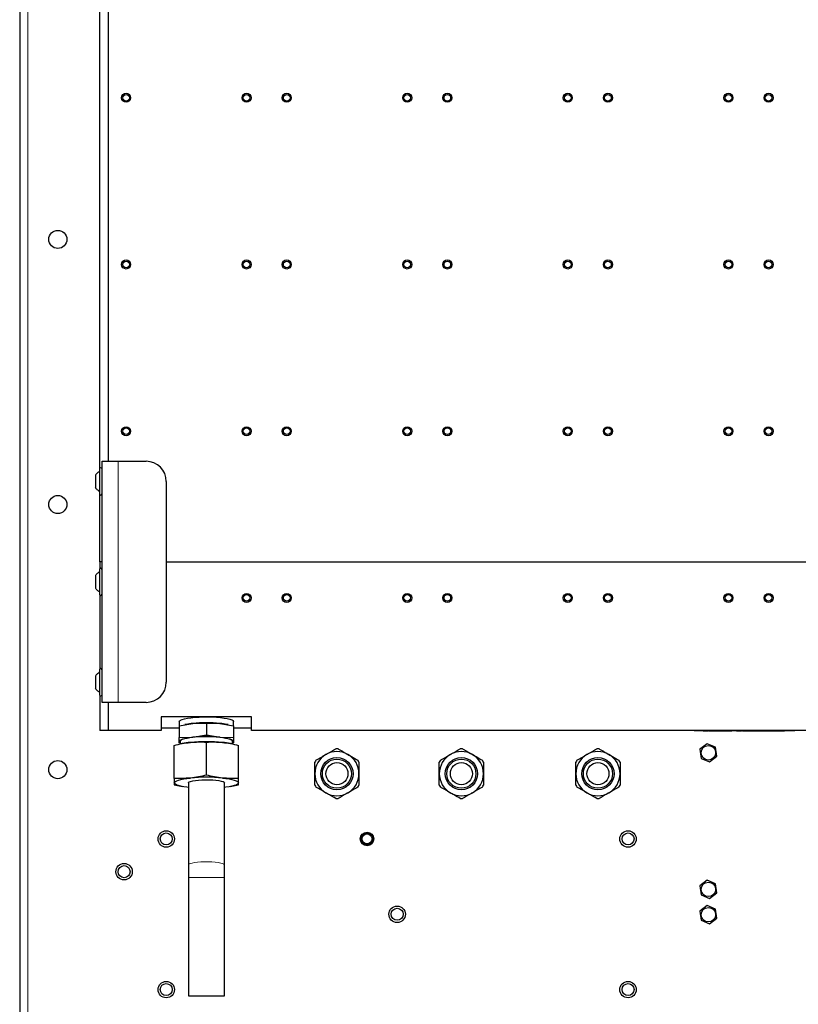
# Model space of a CAD drawing. Header units: millimetres. Extents: x 5 to 418, y 2 to 292.
# Tile 85 of 87: x 295 to 359, y 120 to 201. Entities that reach past the tile are written whole.
import ezdxf

# ---------------------------------------------------------------- set-up
doc = ezdxf.new("R2010")
doc.units = ezdxf.units.MM

msp = doc.modelspace()

# ---------------------------------------------------------------- linework, layer by layer
at = {"color": 7, "linetype": 'Continuous', "lineweight": 25}
for p, q in [((294.6241, 252.0387), (294.6241, 92.8721)), ((301.2908, 164.1466), (301.2908, 203.5975)), ((301.9574, 203.0387), (301.9574, 164.7054)), ((301.4574, 164.7054), (302.7908, 164.7054)), ((301.4574, 144.7054), (301.4574, 164.7054)), ((302.7908, 164.7054), (305.1241, 164.7054)), ((300.9074, 163.5521), (300.9074, 162.5254)), ((301.2574, 164.0721), (301.2574, 162.0054)), ((306.7908, 163.0387), (306.7908, 146.3721)), ((301.2908, 156.3721), (301.2908, 161.9309)), ((301.4574, 156.3721), (301.2908, 156.3721)), ((301.2908, 156.3721), (301.2908, 155.8133)), ((306.7908, 156.3721), (376.7908, 156.3721)), ((301.2574, 155.7387), (301.2574, 153.6721)), ((300.9074, 155.2187), (300.9074, 154.1921)), ((301.2908, 153.5975), (301.2908, 147.4799)), ((301.2574, 147.4054), (301.2574, 145.3387)), ((300.9074, 146.8854), (300.9074, 145.8587)), ((301.2908, 145.2642), (301.2908, 142.3721)), ((302.7908, 144.7054), (301.4574, 144.7054)), ((301.9574, 144.7054), (301.9574, 142.3721)), ((305.1241, 144.7054), (302.7908, 144.7054)), ((313.8741, 143.5166), (306.3741, 143.5166)), ((306.3741, 143.5166), (306.3741, 142.3721)), ((307.8741, 143.1128), (307.8741, 142.7542)), ((310.1241, 142.9797), (310.1241, 142.0145)), ((312.3741, 142.769), (312.3741, 143.1128)), ((313.8741, 142.3721), (313.8741, 143.5166)), ((301.9574, 142.3721), (301.2908, 142.3721)), ((306.3741, 142.3721), (301.9574, 142.3721)), ((306.3741, 142.6056), (307.8741, 142.6056)), ((307.8741, 142.7542), (308.9991, 142.9588)), ((307.8741, 142.7542), (307.8741, 141.7889)), ((308.4299, 142.8775), (308.3339, 142.8585)), ((311.2491, 142.9588), (312.3741, 142.7542)), ((311.9183, 142.8577), (311.8183, 142.8775)), ((312.3741, 142.7542), (312.3741, 141.7889)), ((312.3741, 142.6056), (313.8741, 142.6056)), ((370.0408, 142.3721), (313.8741, 142.3721)), ((350.6241, 142.3387), (350.6241, 142.3721)), ((350.9574, 142.3387), (350.6241, 142.3387)), ((358.6241, 142.3387), (350.9574, 142.3387)), ((351.3591, 142.3371), (351.3591, 142.3387)), ((351.3591, 142.3371), (351.3725, 142.3371)), ((351.3725, 142.3371), (351.3725, 142.3387)), ((351.4008, 142.3371), (351.4008, 142.3387)), ((351.438, 142.3371), (351.438, 142.3387)), ((351.4446, 142.3371), (351.4446, 142.3387)), ((351.4446, 142.3371), (351.4873, 142.3371)), ((351.4873, 142.3371), (351.4873, 142.3387)), ((351.5344, 142.3371), (351.5344, 142.3387)), ((351.5344, 142.3371), (351.5771, 142.3371)), ((351.5771, 142.3371), (351.5771, 142.3387)), ((351.5899, 142.3371), (351.5899, 142.3387)), ((351.6769, 142.3371), (351.6769, 142.3387)), ((351.7566, 142.3371), (351.7566, 142.3387)), ((351.7908, 142.3371), (351.7908, 142.3387)), ((351.791, 142.3371), (351.791, 142.3387)), ((351.7921, 142.3371), (351.7921, 142.3387)), ((351.8981, 142.3371), (351.8981, 142.3387)), ((352.013, 142.3371), (352.013, 142.3387)), ((352.0296, 142.3371), (352.0296, 142.3387)), ((352.0296, 142.3371), (352.1578, 142.3371)), ((352.1578, 142.3371), (352.1578, 142.3387)), ((352.1578, 142.3371), (352.2048, 142.3371)), ((352.2048, 142.3371), (352.2048, 142.3387)), ((352.2048, 142.3371), (352.3326, 142.3371)), ((352.3326, 142.3371), (352.3326, 142.3387)), ((352.3326, 142.3371), (352.4264, 142.3371)), ((352.4264, 142.3371), (352.4264, 142.3387)), ((352.4264, 142.3371), (352.4617, 142.3371)), ((352.4617, 142.3371), (352.4617, 142.3387)), ((352.4617, 142.3371), (352.4773, 142.3371)), ((352.4773, 142.3371), (352.4773, 142.3387)), ((352.4773, 142.3371), (352.4907, 142.3371)), ((352.4907, 142.3371), (352.4907, 142.3387)), ((352.519, 142.3371), (352.519, 142.3387)), ((352.5562, 142.3371), (352.5562, 142.3387)), ((352.5628, 142.3371), (352.5628, 142.3387)), ((352.5628, 142.3371), (352.6055, 142.3371)), ((352.6055, 142.3371), (352.6055, 142.3387)), ((352.6455, 142.3371), (352.6455, 142.3387)), ((352.6455, 142.3371), (352.6525, 142.3371)), ((352.6525, 142.3371), (352.6525, 142.3387)), ((352.6525, 142.3371), (352.6953, 142.3371)), ((352.6953, 142.3371), (352.6953, 142.3387)), ((352.7081, 142.3371), (352.7081, 142.3387)), ((352.795, 142.3371), (352.795, 142.3387)), ((352.8705, 142.3371), (352.8762, 142.3371)), ((352.8748, 142.3371), (352.8748, 142.3387)), ((352.8762, 142.3371), (352.8762, 142.3387)), ((352.8762, 142.3371), (352.919, 142.3371)), ((352.9089, 142.3371), (352.9089, 142.3387)), ((352.919, 142.3371), (352.9309, 142.3371)), ((353.0104, 142.3371), (353.0104, 142.3387)), ((353.0685, 142.3371), (353.0756, 142.3371)), ((353.0756, 142.3371), (353.0756, 142.3387)), ((353.0756, 142.3371), (353.1184, 142.3371)), ((353.1184, 142.3371), (353.1184, 142.3387)), ((353.1184, 142.3371), (353.1264, 142.3371)), ((353.1264, 142.3371), (353.1264, 142.3387)), ((353.1264, 142.3371), (353.2462, 142.3371)), ((353.2462, 142.3371), (353.2462, 142.3387)), ((353.2462, 142.3371), (353.295, 142.3371)), ((353.295, 142.3371), (353.295, 142.3387)), ((353.2978, 142.3371), (353.2978, 142.3387)), ((353.4047, 142.3371), (353.4047, 142.3387)), ((353.4791, 142.3371), (353.4791, 142.3387)), ((353.5115, 142.3371), (353.5115, 142.3387)), ((353.56, 142.3371), (353.56, 142.3387)), ((353.56, 142.3371), (353.5892, 142.3371)), ((353.6184, 142.3371), (353.6184, 142.3387)), ((353.6184, 142.3371), (353.6611, 142.3371)), ((353.6611, 142.3371), (353.6611, 142.3387)), ((353.738, 142.3371), (353.738, 142.3387)), ((354.0884, 142.3371), (354.0884, 142.3387)), ((354.0884, 142.3371), (354.1312, 142.3371)), ((354.1312, 142.3371), (354.1312, 142.3387)), ((354.191, 142.3371), (354.191, 142.3387)), ((354.1912, 142.3371), (354.1912, 142.3387)), ((354.1923, 142.3371), (354.1923, 142.3387)), ((354.2984, 142.3371), (354.2984, 142.3387)), ((354.4132, 142.3371), (354.4132, 142.3387)), ((354.426, 142.3371), (354.426, 142.3387)), ((354.426, 142.3371), (354.4394, 142.3371)), ((354.4394, 142.3371), (354.4394, 142.3387)), ((354.4677, 142.3371), (354.4677, 142.3387)), ((354.5049, 142.3371), (354.5049, 142.3387)), ((354.5115, 142.3371), (354.5115, 142.3387)), ((354.5115, 142.3371), (354.5542, 142.3371)), ((354.5542, 142.3371), (354.5542, 142.3387)), ((354.6141, 142.3371), (354.6141, 142.3387)), ((354.6141, 142.3371), (354.6568, 142.3371)), ((354.6568, 142.3371), (354.6568, 142.3387)), ((354.7309, 142.3371), (354.7309, 142.3387)), ((354.8083, 142.3371), (354.8083, 142.3387)), ((354.8107, 142.3371), (354.8107, 142.3387)), ((354.8135, 142.3371), (354.8506, 142.3371)), ((354.8506, 142.3371), (354.8506, 142.3387)), ((354.8506, 142.3371), (354.8634, 142.3371)), ((354.8577, 142.3371), (354.8577, 142.3387)), ((354.9531, 142.3371), (354.9531, 142.3387)), ((355.0542, 142.3371), (355.0542, 142.3387)), ((355.0884, 142.3371), (355.0884, 142.3387)), ((355.1839, 142.3371), (355.1839, 142.3387)), ((355.2683, 142.3371), (355.2892, 142.3371)), ((355.285, 142.3371), (355.285, 142.3387)), ((355.295, 142.3371), (355.295, 142.3387)), ((355.295, 142.3371), (355.3186, 142.3371)), ((355.3192, 142.3371), (355.3192, 142.3387)), ((355.3194, 142.3371), (355.3194, 142.3387)), ((355.3205, 142.3371), (355.3205, 142.3387)), ((355.4266, 142.3371), (355.4266, 142.3387)), ((355.5414, 142.3371), (355.5414, 142.3387)), ((355.5515, 142.3371), (355.5515, 142.3387)), ((355.5542, 142.3371), (355.5542, 142.3387)), ((355.5542, 142.3371), (355.5676, 142.3371)), ((355.5676, 142.3371), (355.5676, 142.3387)), ((355.5959, 142.3371), (355.5959, 142.3387)), ((355.6331, 142.3371), (355.6331, 142.3387)), ((355.6397, 142.3371), (355.6397, 142.3387)), ((355.6397, 142.3371), (355.6825, 142.3371)), ((355.6825, 142.3371), (355.6825, 142.3387)), ((355.7295, 142.3371), (355.7295, 142.3387)), ((355.8334, 142.3371), (355.8334, 142.3387)), ((355.8961, 142.3371), (355.8961, 142.3387)), ((355.8961, 142.3371), (355.9389, 142.3371)), ((355.9389, 142.3371), (355.9389, 142.3387)), ((356.0044, 142.3371), (356.0044, 142.3387)), ((356.0258, 142.3371), (356.0258, 142.3387)), ((356.0559, 142.3371), (356.0559, 142.3387)), ((356.1027, 142.3371), (356.1113, 142.3371)), ((356.1113, 142.3371), (356.1113, 142.3387)), ((356.1113, 142.3371), (356.1412, 142.3371)), ((356.1296, 142.3371), (356.1296, 142.3387)), ((356.1412, 142.3371), (356.1455, 142.3371)), ((356.2389, 142.3371), (356.2389, 142.3387)), ((356.3347, 142.3371), (356.3347, 142.3387)), ((356.339, 142.3371), (356.339, 142.3387)), ((356.3833, 142.3371), (356.3833, 142.3387)), ((356.3833, 142.3371), (356.426, 142.3371)), ((356.426, 142.3371), (356.426, 142.3387)), ((356.4749, 142.3371), (356.4749, 142.3387)), ((356.513, 142.3371), (356.5301, 142.3371)), ((356.5372, 142.3371), (356.5372, 142.3387)), ((356.5372, 142.3371), (356.5799, 142.3371)), ((356.5799, 142.3371), (356.5799, 142.3387)), ((356.6089, 142.3371), (356.6089, 142.3387)), ((356.6156, 142.3371), (356.6156, 142.3387)), ((356.6156, 142.3371), (356.6397, 142.3371)), ((356.6397, 142.3371), (356.6397, 142.3387)), ((356.6397, 142.3371), (356.6825, 142.3371)), ((356.6825, 142.3371), (356.6825, 142.3387)), ((356.7166, 142.3371), (356.7166, 142.3387)), ((356.7468, 142.3371), (356.7468, 142.3387)), ((356.7594, 142.3371), (356.7609, 142.3371)), ((356.8021, 142.3371), (356.8021, 142.3387)), ((356.8021, 142.3371), (356.832, 142.3371)), ((356.832, 142.3371), (356.832, 142.3387)), ((356.8349, 142.3371), (356.8349, 142.3387)), ((356.8349, 142.3371), (356.8499, 142.3371)), ((356.8577, 142.3371), (356.8577, 142.3387)), ((356.8577, 142.3371), (356.9004, 142.3371)), ((356.9004, 142.3371), (356.9004, 142.3387)), ((356.9132, 142.3371), (356.9132, 142.3387)), ((357.0002, 142.3371), (357.0002, 142.3387)), ((357.0799, 142.3371), (357.0799, 142.3387)), ((357.0927, 142.3371), (357.0927, 142.3387)), ((357.0927, 142.3371), (357.1061, 142.3371)), ((357.1061, 142.3371), (357.1061, 142.3387)), ((357.1344, 142.3371), (357.1344, 142.3387)), ((357.1716, 142.3371), (357.1716, 142.3387)), ((357.1782, 142.3371), (357.1782, 142.3387)), ((357.1782, 142.3371), (357.2209, 142.3371)), ((357.2209, 142.3371), (357.2209, 142.3387)), ((357.2679, 142.3371), (357.2679, 142.3387)), ((357.2681, 142.3371), (357.2681, 142.3387)), ((357.2693, 142.3371), (357.2693, 142.3387)), ((357.3753, 142.3371), (357.3753, 142.3387)), ((357.4901, 142.3371), (357.4901, 142.3387)), ((357.5243, 142.3371), (357.5243, 142.3387)), ((357.6283, 142.3371), (357.6283, 142.3387)), ((357.691, 142.3371), (357.691, 142.3387)), ((357.691, 142.3371), (357.7337, 142.3371)), ((357.7337, 142.3371), (357.7337, 142.3387)), ((357.7371, 142.3371), (357.7371, 142.3387)), ((357.7438, 142.3371), (357.7438, 142.3387)), ((357.7438, 142.3371), (357.7865, 142.3371)), ((357.785, 142.3371), (357.785, 142.3387)), ((357.9431, 142.3371), (357.9431, 142.3387)), ((358.1013, 142.3371), (358.1013, 142.3387)), ((358.1027, 142.3371), (358.1027, 142.3387)), ((358.9574, 142.3387), (358.6241, 142.3387)), ((358.9574, 142.3387), (358.9574, 142.3721)), ((307.8741, 141.7889), (308.9991, 141.8099)), ((307.8741, 141.4715), (307.8741, 141.7889)), ((307.8741, 141.3378), (307.8741, 141.4715)), ((307.9574, 141.4715), (307.9574, 141.2479)), ((308.9991, 141.8099), (310.1241, 142.0145)), ((310.1241, 142.0145), (311.2491, 141.8099)), ((310.1241, 138.6682), (310.1241, 141.4049)), ((311.2491, 141.8099), (312.3741, 141.7889)), ((312.2908, 141.2478), (312.2908, 141.4715)), ((312.3741, 141.7889), (312.3741, 141.4715)), ((312.3741, 141.4715), (312.3741, 141.3378)), ((307.4574, 138.4009), (307.4574, 141.1376)), ((307.9574, 141.3226), (307.8741, 141.3378)), ((308.1162, 141.2838), (308.0018, 141.2611)), ((312.2464, 141.2611), (312.132, 141.2838)), ((312.3741, 141.3378), (312.2908, 141.3226)), ((312.7908, 138.4009), (312.7908, 141.1376)), ((351.6918, 141.2758), (351.0886, 140.8133)), ((351.0886, 140.8133), (351.1875, 140.0595)), ((352.394, 140.9846), (351.6918, 141.2758)), ((352.493, 140.2309), (352.394, 140.9846)), ((351.1875, 140.0595), (351.8897, 139.7684)), ((351.8897, 139.7684), (352.493, 140.2309)), ((307.4574, 137.8662), (308.0025, 137.7459)), ((308.0018, 137.7427), (308.1162, 137.7199)), ((308.6241, 138.0247), (308.6241, 131.2131)), ((311.6241, 131.2131), (311.6241, 138.0247)), ((312.132, 137.7199), (312.2464, 137.7427)), ((312.2457, 137.746), (312.7908, 137.8662)), ((308.6241, 131.2131), (308.6241, 130.1712)), ((311.6241, 130.1712), (311.6241, 131.2131)), ((308.6241, 130.1712), (308.6241, 120.3554)), ((311.6241, 120.3554), (311.6241, 130.1712)), ((351.6918, 129.9424), (351.0886, 129.4799)), ((352.394, 129.6513), (351.6918, 129.9424)), ((351.0886, 129.4799), (351.1875, 128.7262)), ((352.493, 128.8975), (352.394, 129.6513)), ((351.1875, 128.7262), (351.8897, 128.435)), ((351.8897, 128.435), (352.493, 128.8975)), ((351.6918, 127.8424), (351.0886, 127.3799)), ((352.394, 127.5513), (351.6918, 127.8424)), ((352.493, 126.7975), (352.394, 127.5513)), ((351.0886, 127.3799), (351.1875, 126.6262)), ((351.8897, 126.335), (352.493, 126.7975)), ((351.1875, 126.6262), (351.8897, 126.335)), ((308.6241, 120.3554), (311.6241, 120.3554))]:
    msp.add_line(p, q, dxfattribs=at)
at = {"color": 7, "linetype": 'Continuous', "lineweight": 18}
for p, q in [((295.2908, 252.0387), (295.2908, 92.8721)), ((302.7908, 144.7054), (302.7908, 164.7054)), ((350.9574, 142.3387), (350.9574, 142.3721)), ((358.6241, 142.3387), (358.6241, 142.3721)), ((311.6241, 130.1712), (308.6241, 130.1712))]:
    msp.add_line(p, q, dxfattribs=at)
at = {"color": 7, "linetype": 'Continuous', "lineweight": 25, "flags": 128}
for points in [[(307.8741, 143.1128), (307.8954, 143.1665), (307.9767, 143.2295), (308.1165, 143.2893), (308.3111, 143.3442), (308.5552, 143.3929), (308.842, 143.4339), (309.1639, 143.4662), (309.5119, 143.4888), (309.8766, 143.5012), (310.248, 143.503), (310.6161, 143.4941), (310.9708, 143.4748), (311.3024, 143.4457), (311.6018, 143.4075), (311.8609, 143.3612), (312.0727, 143.3082), (312.2313, 143.2498), (312.3324, 143.1877), (312.3732, 143.1236), (312.3741, 143.1128)], [(307.8741, 141.4715), (307.8933, 141.5225), (307.9508, 141.5726), (308.0454, 141.621), (308.1755, 141.6668), (308.3391, 141.7093), (308.5331, 141.7478), (308.7544, 141.7815), (308.9991, 141.8099)], [(312.0005, 141.6596), (311.7966, 141.7107), (311.5471, 141.7552), (311.2587, 141.792), (310.9394, 141.8201), (310.5979, 141.8386), (310.2435, 141.8472), (309.8857, 141.8454), (309.5345, 141.8335), (309.1994, 141.8117), (308.8895, 141.7807), (308.6133, 141.7412), (308.3783, 141.6943), (308.1909, 141.6414), (308.0562, 141.5838), (307.978, 141.5232), (307.9574, 141.4715)], [(311.2491, 141.8099), (311.4938, 141.7815), (311.7151, 141.7478), (311.9091, 141.7093), (312.0727, 141.6668), (312.2028, 141.621), (312.2974, 141.5726), (312.3549, 141.5225), (312.3741, 141.4715)], [(312.2908, 141.4715), (312.2899, 141.4819), (312.2506, 141.5436), (312.1532, 141.6034), (312.0005, 141.6596)], [(307.4574, 138.0247), (307.4802, 138.0851), (307.5483, 138.1445), (307.6604, 138.2019), (307.8147, 138.2562), (308.0085, 138.3066), (308.2385, 138.3521), (308.5007, 138.392), (308.7908, 138.4257)], [(308.6241, 138.0247), (308.6318, 138.051), (308.6929, 138.1026), (308.8126, 138.1511), (308.986, 138.1943), (309.2059, 138.2306), (309.4635, 138.2585), (309.7481, 138.2768), (310.0481, 138.2848), (310.3512, 138.2821), (310.6451, 138.2689), (310.9175, 138.2457), (311.1576, 138.2135), (311.3552, 138.1735), (311.5025, 138.1274), (311.5934, 138.0771), (311.6241, 138.0247), (311.6241, 138.0247)], [(311.4574, 138.4257), (311.7475, 138.392), (312.0097, 138.3521), (312.2397, 138.3066), (312.4335, 138.2562), (312.5878, 138.2019), (312.6999, 138.1445), (312.768, 138.0851), (312.7908, 138.0247)], [(308.6241, 137.6418), (308.5007, 137.6573), (308.2385, 137.6972), (308.0085, 137.7428), (307.8147, 137.7931), (307.6604, 137.8475), (307.5483, 137.9048), (307.4802, 137.9642), (307.4574, 138.0247)], [(312.7908, 138.0247), (312.768, 137.9642), (312.6999, 137.9048), (312.5878, 137.8475), (312.4335, 137.7931), (312.2397, 137.7428), (312.0097, 137.6972), (311.7475, 137.6573), (311.6241, 137.6418)]]:
    msp.add_lwpolyline(points, dxfattribs=at)
at = {"color": 7, "linetype": 'Continuous', "lineweight": 18, "flags": 128}
msp.add_lwpolyline([(311.6241, 131.2131), (311.6222, 131.2263), (311.5762, 131.2784), (311.4708, 131.3278), (311.3103, 131.3725), (311.1012, 131.4107), (310.8521, 131.4408), (310.5731, 131.4616), (310.2759, 131.4722), (309.9723, 131.4722), (309.6751, 131.4616), (309.3961, 131.4408), (309.147, 131.4107), (308.9379, 131.3725), (308.7774, 131.3278), (308.672, 131.2784), (308.626, 131.2263), (308.6241, 131.2131)], dxfattribs=at)
at = {"color": 7, "linetype": 'Continuous', "lineweight": 25}
for centre, radius in [((303.4574, 194.8721), 0.375), ((303.4574, 194.8721), 0.275), ((313.4574, 194.8721), 0.375), ((313.4574, 194.8721), 0.275), ((316.7908, 194.8721), 0.375), ((316.7908, 194.8721), 0.275), ((326.7908, 194.8721), 0.375), ((326.7908, 194.8721), 0.275), ((330.1241, 194.8721), 0.375), ((330.1241, 194.8721), 0.275), ((340.1241, 194.8721), 0.375), ((340.1241, 194.8721), 0.275), ((343.4574, 194.8721), 0.375), ((343.4574, 194.8721), 0.275), ((353.4574, 194.8721), 0.375), ((353.4574, 194.8721), 0.275), ((356.7908, 194.8721), 0.375), ((356.7908, 194.8721), 0.275), ((297.7908, 183.1221), 0.75), ((303.4574, 181.0387), 0.375), ((313.4574, 181.0387), 0.375), ((316.7908, 181.0387), 0.375), ((326.7908, 181.0387), 0.375), ((330.1241, 181.0387), 0.375), ((340.1241, 181.0387), 0.375), ((343.4574, 181.0387), 0.375), ((353.4574, 181.0387), 0.375), ((356.7908, 181.0387), 0.375), ((303.4574, 181.0387), 0.275), ((313.4574, 181.0387), 0.275), ((316.7908, 181.0387), 0.275), ((326.7908, 181.0387), 0.275), ((330.1241, 181.0387), 0.275), ((340.1241, 181.0387), 0.275), ((343.4574, 181.0387), 0.275), ((353.4574, 181.0387), 0.275), ((356.7908, 181.0387), 0.275), ((303.4574, 167.2054), 0.375), ((313.4574, 167.2054), 0.375), ((316.7908, 167.2054), 0.375), ((326.7908, 167.2054), 0.375), ((330.1241, 167.2054), 0.375), ((340.1241, 167.2054), 0.375), ((343.4574, 167.2054), 0.375), ((353.4574, 167.2054), 0.375), ((356.7908, 167.2054), 0.375), ((303.4574, 167.2054), 0.275), ((313.4574, 167.2054), 0.275), ((316.7908, 167.2054), 0.275), ((326.7908, 167.2054), 0.275), ((330.1241, 167.2054), 0.275), ((340.1241, 167.2054), 0.275), ((343.4574, 167.2054), 0.275), ((353.4574, 167.2054), 0.275), ((356.7908, 167.2054), 0.275), ((297.7908, 161.1221), 0.75), ((313.4574, 153.3721), 0.375), ((313.4574, 153.3721), 0.275), ((316.7908, 153.3721), 0.375), ((316.7908, 153.3721), 0.275), ((326.7908, 153.3721), 0.375), ((326.7908, 153.3721), 0.275), ((330.1241, 153.3721), 0.375), ((330.1241, 153.3721), 0.275), ((340.1241, 153.3721), 0.375), ((340.1241, 153.3721), 0.275), ((343.4574, 153.3721), 0.375), ((343.4574, 153.3721), 0.275), ((353.4574, 153.3721), 0.375), ((353.4574, 153.3721), 0.275), ((356.7908, 153.3721), 0.375), ((356.7908, 153.3721), 0.275), ((351.7908, 140.5221), 0.6), ((297.7908, 139.1221), 0.75), ((320.9574, 138.7887), 1.3375), ((320.9574, 138.7887), 1.2083), ((320.9574, 138.7887), 0.9167), ((331.2908, 138.7887), 1.3375), ((331.2908, 138.7887), 1.2083), ((331.2908, 138.7887), 0.9167), ((342.6241, 138.7887), 1.3375), ((342.6241, 138.7887), 1.2083), ((342.6241, 138.7887), 0.9167), ((306.7908, 133.3721), 0.6833), ((345.1241, 133.3721), 0.6833), ((306.7908, 133.3721), 0.5), ((323.4574, 133.3721), 0.5637), ((323.4574, 133.3721), 0.5131), ((323.4574, 133.3721), 0.5), ((323.4574, 133.3721), 0.4167), ((345.1241, 133.3721), 0.5), ((303.2908, 130.6554), 0.6833), ((303.2908, 130.6554), 0.5), ((351.7908, 129.1887), 0.6), ((325.9574, 127.1221), 0.6833), ((325.9574, 127.1221), 0.5), ((351.7908, 127.0887), 0.6), ((306.7908, 120.8721), 0.6833), ((306.7908, 120.8721), 0.5), ((345.1241, 120.8721), 0.6833), ((345.1241, 120.8721), 0.5)]:
    msp.add_circle(centre, radius, dxfattribs=at)
for centre, radius, start, end in [((305.1241, 163.0387), 1.6667, 0, 90), ((301.3574, 164.0721), 0.1, 0, 180), ((301.3574, 162.0054), 0.1, 180, 0), ((301.3574, 155.7387), 0.1, 0, 180), ((301.3574, 153.6721), 0.1, 180, 0), ((301.3574, 147.4054), 0.1, 0, 180), ((305.1241, 146.3721), 1.6667, 270, 360), ((301.3574, 145.3387), 0.1, 180, 0), ((310.1241, 131.0384), 11.9733, 84.608603, 95.391397), ((309.5526, 137.0475), 5.9372, 95.349254, 100.899774), ((310.6956, 137.0475), 5.9372, 79.100226, 84.650746), ((308.0338, 141.5122), 0.1648, 194.298513, 242.391452), ((309.4468, 134.3741), 7.0367, 95.349254, 100.899774), ((310.1241, 127.2523), 14.1906, 84.608603, 95.391397), ((310.1241, 129.8895), 11.9733, 84.608603, 95.391397), ((310.8014, 134.3741), 7.0367, 79.100226, 84.650746), ((312.2144, 141.5122), 0.1648, 297.608548, 345.701487), ((320.9574, 138.7887), 1.8333, 60, 120), ((320.9574, 138.7887), 2.0667, 87.489334, 92.510666), ((331.2908, 138.7887), 1.8333, 60, 120), ((331.2908, 138.7887), 2.0667, 87.489334, 92.510666), ((342.6241, 138.7887), 1.8333, 60, 120), ((342.6241, 138.7887), 2.0667, 87.489334, 92.510666), ((320.9574, 138.7887), 1.8333, 120, 180), ((320.9574, 138.7887), 2.0667, 147.489334, 152.510666), ((320.9574, 138.7887), 1.8333, 0, 60), ((320.9574, 138.7887), 2.0667, 27.489334, 32.510666), ((331.2908, 138.7887), 1.8333, 120, 180), ((331.2908, 138.7887), 2.0667, 147.489334, 152.510666), ((331.2908, 138.7887), 1.8333, 0, 60), ((331.2908, 138.7887), 2.0667, 27.489334, 32.510666), ((342.6241, 138.7887), 1.8333, 120, 180), ((342.6241, 138.7887), 2.0667, 147.489334, 152.510666), ((342.6241, 138.7887), 1.8333, 0, 60), ((342.6241, 138.7887), 2.0667, 27.489334, 32.510666), ((310.1241, 124.2979), 14.1906, 84.608603, 95.391397), ((320.9574, 138.7887), 1.8333, 180, 240), ((320.9574, 138.7887), 1.8333, 300, 0), ((331.2908, 138.7887), 1.8333, 180, 240), ((331.2908, 138.7887), 1.8333, 300, 0), ((342.6241, 138.7887), 1.8333, 180, 240), ((342.6241, 138.7887), 1.8333, 300, 0), ((320.9574, 138.7887), 2.0667, 207.489334, 212.510666), ((320.9574, 138.7887), 2.0667, 327.489334, 332.510666), ((331.2908, 138.7887), 2.0667, 207.489334, 212.510666), ((331.2908, 138.7887), 2.0667, 327.489334, 332.510666), ((342.6241, 138.7887), 2.0667, 207.489334, 212.510666), ((342.6241, 138.7887), 2.0667, 327.489334, 332.510666), ((320.9574, 138.7887), 1.8333, 240, 300), ((320.9574, 138.7887), 2.0667, 267.489334, 272.510666), ((331.2908, 138.7887), 1.8333, 240, 300), ((331.2908, 138.7887), 2.0667, 267.489334, 272.510666), ((342.6241, 138.7887), 1.8333, 240, 300), ((342.6241, 138.7887), 2.0667, 267.489334, 272.510666)]:
    msp.add_arc(centre, radius, start, end, dxfattribs=at)
for points in [[(301.2574, 163.8721), (301.1897, 163.829), (301.0543, 163.7428), (300.9564, 163.6157), (300.9074, 163.5521)], [(301.2574, 162.2054), (301.1897, 162.2485), (301.0543, 162.3346), (300.9564, 162.4618), (300.9074, 162.5254)], [(301.2574, 155.5387), (301.1897, 155.4957), (301.0543, 155.4095), (300.9564, 155.2823), (300.9074, 155.2187)], [(301.2574, 153.8721), (301.1897, 153.9151), (301.0543, 154.0013), (300.9564, 154.1285), (300.9074, 154.1921)], [(301.2574, 147.2054), (301.1897, 147.1623), (301.0543, 147.0762), (300.9564, 146.949), (300.9074, 146.8854)], [(301.2574, 145.5387), (301.1897, 145.5818), (301.0543, 145.668), (300.9564, 145.7951), (300.9074, 145.8587)]]:
    msp.add_open_spline(points, degree=3, dxfattribs=at)
for points, knots in [([(308.9991, 142.9588), (309.046, 142.9632), (309.1867, 142.9764), (309.4214, 142.9892), (309.7028, 142.9935), (309.9371, 142.9887), (310.0773, 142.982), (310.1241, 142.9797)], [0, 0, 0, 0, 0.1245954, 0.3739991, 0.6240316, 0.8746305, 1, 1, 1, 1]), ([(310.1241, 142.9797), (310.1706, 142.982), (310.3102, 142.9886), (310.5437, 142.9935), (310.8251, 142.9893), (311.0605, 142.9764), (311.2019, 142.9632), (311.2491, 142.9588)], [0, 0, 0, 0, 0.1246766, 0.3741432, 0.6241019, 0.8746233, 1, 1, 1, 1]), ([(351.3725, 142.3371), (351.3774, 142.3371), (351.3861, 142.3371), (351.3963, 142.3371), (351.4008, 142.3371)], [0, 0, 0, 0, 0.5601157, 1, 1, 1, 1]), ([(351.4008, 142.3371), (351.4056, 142.3371), (351.4152, 142.3371), (351.4263, 142.3371), (351.4295, 142.3371), (351.4306, 142.3371)], [0, 0, 0, 0, 0.395242, 0.7909078, 1, 1, 1, 1]), ([(351.438, 142.3371), (351.4402, 142.3371), (351.444, 142.3371), (351.4444, 142.3371), (351.4446, 142.3371)], [0, 0, 0, 0, 0.5598877, 1, 1, 1, 1]), ([(351.5771, 142.3371), (351.5805, 142.3371), (351.5865, 142.3371), (351.5889, 142.3371), (351.5899, 142.3371)], [0, 0, 0, 0, 0.5596973, 1, 1, 1, 1]), ([(351.5899, 142.3371), (351.6045, 142.3371), (351.6305, 142.3371), (351.6627, 142.3371), (351.6769, 142.3371)], [0, 0, 0, 0, 0.5599714, 1, 1, 1, 1]), ([(351.6769, 142.3371), (351.688, 142.3371), (351.7102, 142.3371), (351.7379, 142.3371), (351.7543, 142.3371), (351.7558, 142.3371), (351.7566, 142.3371)], [0, 0, 0, 0, 0.2808155, 0.5596902, 0.7796958, 1, 1, 1, 1]), ([(351.7921, 142.3371), (351.7969, 142.3371), (351.8065, 142.3371), (351.8438, 142.3371), (351.8775, 142.3371), (351.8981, 142.3371)], [0, 0, 0, 0, 0.28061317, 0.56083289, 1, 1, 1, 1]), ([(351.8981, 142.3371), (351.9162, 142.3371), (351.9521, 142.3371), (351.9923, 142.3371), (352.0108, 142.3371), (352.0123, 142.3371), (352.013, 142.3371)], [0, 0, 0, 0, 0.2799521, 0.5586609, 0.7789943, 1, 1, 1, 1]), ([(352.4907, 142.3371), (352.4956, 142.3371), (352.5043, 142.3371), (352.5145, 142.3371), (352.519, 142.3371)], [0, 0, 0, 0, 0.5601157, 1, 1, 1, 1]), ([(352.519, 142.3371), (352.5238, 142.3371), (352.5334, 142.3371), (352.5445, 142.3371), (352.5477, 142.3371), (352.5488, 142.3371)], [0, 0, 0, 0, 0.395242, 0.7909078, 1, 1, 1, 1]), ([(352.5344, 142.3371), (352.5348, 142.3371), (352.5358, 142.3371), (352.5417, 142.3371), (352.5488, 142.3371), (352.549, 142.3371)], [0, 0, 0, 0, 0.4953193, 0.9859437, 1, 1, 1, 1]), ([(352.5562, 142.3371), (352.5584, 142.3371), (352.5622, 142.3371), (352.5626, 142.3371), (352.5628, 142.3371)], [0, 0, 0, 0, 0.5598877, 1, 1, 1, 1]), ([(352.6055, 142.3371), (352.6085, 142.3371), (352.6217, 142.3371), (352.644, 142.3371), (352.6449, 142.3371), (352.6455, 142.3371)], [0, 0, 0, 0, 0.0993358, 0.4485856, 1, 1, 1, 1]), ([(352.6953, 142.3371), (352.6987, 142.3371), (352.7047, 142.3371), (352.7071, 142.3371), (352.7081, 142.3371)], [0, 0, 0, 0, 0.5596973, 1, 1, 1, 1]), ([(352.7081, 142.3371), (352.7227, 142.3371), (352.7487, 142.3371), (352.7809, 142.3371), (352.795, 142.3371)], [0, 0, 0, 0, 0.5599714, 1, 1, 1, 1]), ([(352.795, 142.3371), (352.8062, 142.3371), (352.8284, 142.3371), (352.8561, 142.3371), (352.8725, 142.3371), (352.874, 142.3371), (352.8748, 142.3371)], [0, 0, 0, 0, 0.28081545, 0.55969018, 0.7796958, 1, 1, 1, 1]), ([(352.9089, 142.3371), (352.9098, 142.3371), (352.9116, 142.3371), (352.9344, 142.3371), (352.9697, 142.3371), (352.9968, 142.3371), (353.0104, 142.3371)], [0, 0, 0, 0, 0.2809584, 0.5603519, 0.7803823, 1, 1, 1, 1]), ([(353.0104, 142.3371), (353.0179, 142.3371), (353.0331, 142.3371), (353.0576, 142.3371), (353.0688, 142.3371), (353.0756, 142.3371)], [0, 0, 0, 0, 0.2803833, 0.5605606, 1, 1, 1, 1]), ([(353.2978, 142.3371), (353.2992, 142.3371), (353.3008, 142.3371), (353.329, 142.3371), (353.3498, 142.3371), (353.3764, 142.3371), (353.3952, 142.3371), (353.4047, 142.3371)], [0, 0, 0, 0, 0.4991147, 0.6244582, 0.7495538, 0.8746582, 1, 1, 1, 1]), ([(353.4047, 142.3371), (353.4207, 142.3371), (353.4494, 142.3371), (353.47, 142.3371), (353.4791, 142.3371)], [0, 0, 0, 0, 0.5597157, 1, 1, 1, 1]), ([(353.4791, 142.3371), (353.4905, 142.3371), (353.5109, 142.3371), (353.5113, 142.3371), (353.5115, 142.3371)], [0, 0, 0, 0, 0.5579733, 1, 1, 1, 1]), ([(353.6611, 142.3371), (353.6743, 142.3371), (353.6979, 142.3371), (353.7257, 142.3371), (353.738, 142.3371)], [0, 0, 0, 0, 0.5596859, 1, 1, 1, 1]), ([(354.1923, 142.3371), (354.1971, 142.3371), (354.2067, 142.3371), (354.244, 142.3371), (354.2778, 142.3371), (354.2984, 142.3371)], [0, 0, 0, 0, 0.2806132, 0.5608329, 1, 1, 1, 1]), ([(354.2984, 142.3371), (354.3164, 142.3371), (354.3523, 142.3371), (354.3926, 142.3371), (354.411, 142.3371), (354.4125, 142.3371), (354.4132, 142.3371)], [0, 0, 0, 0, 0.2799521, 0.5586609, 0.7789943, 1, 1, 1, 1]), ([(354.4394, 142.3371), (354.4443, 142.3371), (354.453, 142.3371), (354.4632, 142.3371), (354.4677, 142.3371)], [0, 0, 0, 0, 0.5601157, 1, 1, 1, 1]), ([(354.4677, 142.3371), (354.4725, 142.3371), (354.4821, 142.3371), (354.4932, 142.3371), (354.4964, 142.3371), (354.4975, 142.3371)], [0, 0, 0, 0, 0.395242, 0.7909078, 1, 1, 1, 1]), ([(354.5049, 142.3371), (354.5071, 142.3371), (354.5109, 142.3371), (354.5113, 142.3371), (354.5115, 142.3371)], [0, 0, 0, 0, 0.5598877, 1, 1, 1, 1]), ([(354.6568, 142.3371), (354.6675, 142.3371), (354.6866, 142.3371), (354.7173, 142.3371), (354.7309, 142.3371)], [0, 0, 0, 0, 0.5594657, 1, 1, 1, 1]), ([(354.7309, 142.3371), (354.7408, 142.3371), (354.7607, 142.3371), (354.7861, 142.3371), (354.8024, 142.3371), (354.8063, 142.3371), (354.8083, 142.3371)], [0, 0, 0, 0, 0.2802863, 0.5601857, 0.7796074, 1, 1, 1, 1]), ([(354.8577, 142.3371), (354.8597, 142.3371), (354.8638, 142.3371), (354.8996, 142.3371), (354.9328, 142.3371), (354.9531, 142.3371)], [0, 0, 0, 0, 0.279926, 0.5600378, 1, 1, 1, 1]), ([(354.9531, 142.3371), (354.9666, 142.3371), (354.9935, 142.3371), (355.028, 142.3371), (355.0473, 142.3371), (355.0519, 142.3371), (355.0542, 142.3371)], [0, 0, 0, 0, 0.28073918, 0.55929692, 0.7793109, 1, 1, 1, 1]), ([(355.0178, 142.3371), (355.0365, 142.3371), (355.0632, 142.3371), (355.0819, 142.3371), (355.0875, 142.3371)], [0, 0, 0, 0, 0.7017672, 1, 1, 1, 1]), ([(355.0884, 142.3371), (355.0905, 142.3371), (355.0946, 142.3371), (355.1304, 142.3371), (355.1636, 142.3371), (355.1839, 142.3371)], [0, 0, 0, 0, 0.279926, 0.5600378, 1, 1, 1, 1]), ([(355.1839, 142.3371), (355.1974, 142.3371), (355.2243, 142.3371), (355.2588, 142.3371), (355.2781, 142.3371), (355.2827, 142.3371), (355.285, 142.3371)], [0, 0, 0, 0, 0.2807392, 0.5592969, 0.7793109, 1, 1, 1, 1]), ([(355.3205, 142.3371), (355.3253, 142.3371), (355.3349, 142.3371), (355.3722, 142.3371), (355.406, 142.3371), (355.4266, 142.3371)], [0, 0, 0, 0, 0.2806132, 0.5608329, 1, 1, 1, 1]), ([(355.4266, 142.3371), (355.4446, 142.3371), (355.4806, 142.3371), (355.5208, 142.3371), (355.5392, 142.3371), (355.5407, 142.3371), (355.5414, 142.3371)], [0, 0, 0, 0, 0.2799521, 0.5586609, 0.7789943, 1, 1, 1, 1]), ([(355.5197, 142.3371), (355.5262, 142.3371), (355.536, 142.3371), (355.5442, 142.3371), (355.5469, 142.3371)], [0, 0, 0, 0, 0.6672104, 1, 1, 1, 1]), ([(355.5676, 142.3371), (355.5725, 142.3371), (355.5812, 142.3371), (355.5914, 142.3371), (355.5959, 142.3371)], [0, 0, 0, 0, 0.5601157, 1, 1, 1, 1]), ([(355.5959, 142.3371), (355.6007, 142.3371), (355.6103, 142.3371), (355.6214, 142.3371), (355.6246, 142.3371), (355.6257, 142.3371)], [0, 0, 0, 0, 0.395242, 0.7909078, 1, 1, 1, 1]), ([(355.6331, 142.3371), (355.6353, 142.3371), (355.6392, 142.3371), (355.6395, 142.3371), (355.6397, 142.3371)], [0, 0, 0, 0, 0.5598877, 1, 1, 1, 1]), ([(355.6726, 142.3371), (355.6894, 142.3371), (355.7228, 142.3371), (355.7619, 142.3371), (355.7664, 142.3371), (355.7687, 142.3371)], [0, 0, 0, 0, 0.3171727, 0.63510722, 1, 1, 1, 1]), ([(355.6929, 142.3371), (355.7032, 142.3371), (355.7234, 142.3371), (355.741, 142.3371), (355.7457, 142.3371), (355.748, 142.3371)], [0, 0, 0, 0, 0.3431597, 0.6710767, 1, 1, 1, 1]), ([(355.7295, 142.3371), (355.7307, 142.3371), (355.7332, 142.3371), (355.7562, 142.3371), (355.793, 142.3371), (355.8199, 142.3371), (355.8334, 142.3371)], [0, 0, 0, 0, 0.2807503, 0.5602778, 0.7801608, 1, 1, 1, 1]), ([(355.7836, 142.3371), (355.788, 142.3371), (355.795, 142.3371), (355.8118, 142.3371), (355.818, 142.3371)], [0, 0, 0, 0, 0.6331576, 1, 1, 1, 1]), ([(355.8334, 142.3371), (355.8404, 142.3371), (355.8544, 142.3371), (355.8772, 142.3371), (355.889, 142.3371), (355.8961, 142.3371)], [0, 0, 0, 0, 0.2803784, 0.5605766, 1, 1, 1, 1]), ([(355.9526, 142.3371), (355.9636, 142.3371), (355.9865, 142.3371), (356.002, 142.3371), (356.0036, 142.3371), (356.0044, 142.3371)], [0, 0, 0, 0, 0.3177227, 0.6583417, 1, 1, 1, 1]), ([(355.9916, 142.3371), (355.9917, 142.3371), (355.9918, 142.3371), (356.0006, 142.3371), (356.0169, 142.3371), (356.0268, 142.3371), (356.0301, 142.3371)], [0, 0, 0, 0, 0.3180229, 0.63201, 0.8801715, 1, 1, 1, 1]), ([(356.0258, 142.3371), (356.0314, 142.3371), (356.0413, 142.3371), (356.0515, 142.3371), (356.0559, 142.3371)], [0, 0, 0, 0, 0.5600783, 1, 1, 1, 1]), ([(356.0559, 142.3371), (356.0626, 142.3371), (356.0761, 142.3371), (356.0953, 142.3371), (356.1138, 142.3371), (356.1123, 142.3371), (356.1113, 142.3371)], [0, 0, 0, 0, 0.1874327, 0.3738211, 0.5594622, 1, 1, 1, 1]), ([(356.1296, 142.3371), (356.1295, 142.3371), (356.1295, 142.3371), (356.1521, 142.3371), (356.1956, 142.3371), (356.2245, 142.3371), (356.2389, 142.3371)], [0, 0, 0, 0, 0.2819396, 0.5588842, 0.7789428, 1, 1, 1, 1]), ([(356.2389, 142.3371), (356.252, 142.3371), (356.278, 142.3371), (356.3121, 142.3371), (356.3331, 142.3371), (356.3342, 142.3371), (356.3347, 142.3371)], [0, 0, 0, 0, 0.2809988, 0.5607872, 0.7798426, 1, 1, 1, 1]), ([(356.2964, 142.3371), (356.3012, 142.3371), (356.3108, 142.3371), (356.3425, 142.3371), (356.3694, 142.3371), (356.3833, 142.3371)], [0, 0, 0, 0, 0.32693156, 0.65340473, 1, 1, 1, 1]), ([(356.426, 142.3371), (356.4261, 142.3371), (356.4262, 142.3371), (356.435, 142.3371), (356.4545, 142.3371), (356.4681, 142.3371), (356.4749, 142.3371)], [0, 0, 0, 0, 0.2816799, 0.5597852, 0.7795872, 1, 1, 1, 1]), ([(356.4749, 142.3371), (356.482, 142.3371), (356.4963, 142.3371), (356.5157, 142.3371), (356.5361, 142.3371), (356.5367, 142.3371), (356.5372, 142.3371)], [0, 0, 0, 0, 0.1872728, 0.3743615, 0.56054, 1, 1, 1, 1]), ([(356.5799, 142.3371), (356.5819, 142.3371), (356.5887, 142.3371), (356.5972, 142.3371), (356.6004, 142.3371), (356.6016, 142.3371)], [0, 0, 0, 0, 0.2180136, 0.7296319, 1, 1, 1, 1]), ([(356.6089, 142.3371), (356.6111, 142.3371), (356.615, 142.3371), (356.6154, 142.3371), (356.6156, 142.3371)], [0, 0, 0, 0, 0.5598877, 1, 1, 1, 1]), ([(356.6825, 142.3371), (356.6889, 142.3371), (356.6956, 142.3371), (356.707, 142.3371), (356.7074, 142.3371)], [0, 0, 0, 0, 0.9577392, 1, 1, 1, 1]), ([(356.7166, 142.3371), (356.7222, 142.3371), (356.7322, 142.3371), (356.7423, 142.3371), (356.7468, 142.3371)], [0, 0, 0, 0, 0.5600783, 1, 1, 1, 1]), ([(356.7468, 142.3371), (356.7535, 142.3371), (356.7669, 142.3371), (356.7862, 142.3371), (356.8046, 142.3371), (356.8031, 142.3371), (356.8021, 142.3371)], [0, 0, 0, 0, 0.1874327, 0.3738211, 0.5594622, 1, 1, 1, 1]), ([(356.9004, 142.3371), (356.9038, 142.3371), (356.9099, 142.3371), (356.9122, 142.3371), (356.9132, 142.3371)], [0, 0, 0, 0, 0.5596973, 1, 1, 1, 1]), ([(356.9132, 142.3371), (356.9278, 142.3371), (356.9538, 142.3371), (356.986, 142.3371), (357.0002, 142.3371)], [0, 0, 0, 0, 0.5599714, 1, 1, 1, 1]), ([(357.0002, 142.3371), (357.0113, 142.3371), (357.0335, 142.3371), (357.0612, 142.3371), (357.0776, 142.3371), (357.0791, 142.3371), (357.0799, 142.3371)], [0, 0, 0, 0, 0.2808155, 0.5596902, 0.7796958, 1, 1, 1, 1]), ([(357.1061, 142.3371), (357.1109, 142.3371), (357.1196, 142.3371), (357.1299, 142.3371), (357.1344, 142.3371)], [0, 0, 0, 0, 0.5601157, 1, 1, 1, 1]), ([(357.1344, 142.3371), (357.1392, 142.3371), (357.1488, 142.3371), (357.1598, 142.3371), (357.1631, 142.3371), (357.1642, 142.3371)], [0, 0, 0, 0, 0.395242, 0.7909078, 1, 1, 1, 1]), ([(357.1716, 142.3371), (357.1737, 142.3371), (357.1776, 142.3371), (357.178, 142.3371), (357.1782, 142.3371)], [0, 0, 0, 0, 0.5598877, 1, 1, 1, 1]), ([(357.2209, 142.3371), (357.2237, 142.3371), (357.2329, 142.3371), (357.2474, 142.3371), (357.2575, 142.3371)], [0, 0, 0, 0, 0.3043968, 1, 1, 1, 1]), ([(357.2693, 142.3371), (357.2741, 142.3371), (357.2837, 142.3371), (357.321, 142.3371), (357.3547, 142.3371), (357.3753, 142.3371)], [0, 0, 0, 0, 0.2806132, 0.5608329, 1, 1, 1, 1]), ([(357.3753, 142.3371), (357.3933, 142.3371), (357.4293, 142.3371), (357.4695, 142.3371), (357.4879, 142.3371), (357.4894, 142.3371), (357.4901, 142.3371)], [0, 0, 0, 0, 0.2799521, 0.5586609, 0.7789943, 1, 1, 1, 1]), ([(357.4246, 142.3371), (357.4294, 142.3371), (357.439, 142.3371), (357.4763, 142.3371), (357.51, 142.3371), (357.5306, 142.3371)], [0, 0, 0, 0, 0.2806132, 0.5608329, 1, 1, 1, 1]), ([(357.5243, 142.3371), (357.5256, 142.3371), (357.5281, 142.3371), (357.5511, 142.3371), (357.5878, 142.3371), (357.6148, 142.3371), (357.6283, 142.3371)], [0, 0, 0, 0, 0.2807503, 0.5602778, 0.7801608, 1, 1, 1, 1]), ([(357.6283, 142.3371), (357.6353, 142.3371), (357.6492, 142.3371), (357.6721, 142.3371), (357.6838, 142.3371), (357.691, 142.3371)], [0, 0, 0, 0, 0.2803784, 0.5605766, 1, 1, 1, 1]), ([(357.6716, 142.3371), (357.6764, 142.3371), (357.6818, 142.3371), (357.6881, 142.3371), (357.6888, 142.3371)], [0, 0, 0, 0, 0.8927409, 1, 1, 1, 1]), ([(357.7371, 142.3371), (357.7393, 142.3371), (357.7432, 142.3371), (357.7436, 142.3371), (357.7438, 142.3371)], [0, 0, 0, 0, 0.5598877, 1, 1, 1, 1]), ([(357.785, 142.3371), (357.7871, 142.3371), (357.7913, 142.3371), (357.8302, 142.3371), (357.8857, 142.3371), (357.924, 142.3371), (357.9431, 142.3371)], [0, 0, 0, 0, 0.280353, 0.5595023, 0.7796353, 1, 1, 1, 1]), ([(357.9431, 142.3371), (357.9672, 142.3371), (358.0154, 142.3371), (358.0687, 142.3371), (358.0963, 142.3371), (358.0996, 142.3371), (358.1013, 142.3371)], [0, 0, 0, 0, 0.27959997, 0.55876532, 0.77931029, 1, 1, 1, 1]), ([(307.4574, 141.1376), (307.6784, 141.1906), (308.1212, 141.2969), (308.5673, 141.3523), (308.7908, 141.3801)], [0, 0, 0, 0, 0.4989632, 1, 1, 1, 1]), ([(308.7908, 141.3801), (309.0133, 141.3971), (309.4593, 141.4311), (309.9021, 141.4137), (310.1241, 141.4049)], [0, 0, 0, 0, 0.4987908, 1, 1, 1, 1]), ([(310.1241, 141.4049), (310.3451, 141.4136), (310.7879, 141.4311), (311.2339, 141.3971), (311.4574, 141.3801)], [0, 0, 0, 0, 0.4989632, 1, 1, 1, 1]), ([(311.4574, 141.3801), (311.6799, 141.3525), (312.126, 141.297), (312.5688, 141.1908), (312.7908, 141.1376)], [0, 0, 0, 0, 0.4987908, 1, 1, 1, 1]), ([(320.0408, 140.3764), (320.0862, 140.4027), (320.3649, 140.5636), (320.6382, 140.7214), (320.8669, 140.8534)], [0, 0, 0, 0, 0.16315796, 1, 1, 1, 1]), ([(321.048, 140.8534), (321.1172, 140.8134), (321.3874, 140.6575), (321.6665, 140.4963), (321.8741, 140.3764)], [0, 0, 0, 0, 0.2563327, 1, 1, 1, 1]), ([(330.3741, 140.3764), (330.4196, 140.4027), (330.6983, 140.5636), (330.9715, 140.7214), (331.2002, 140.8534)], [0, 0, 0, 0, 0.16315796, 1, 1, 1, 1]), ([(331.3813, 140.8534), (331.4505, 140.8134), (331.7207, 140.6575), (331.9998, 140.4963), (332.2074, 140.3764)], [0, 0, 0, 0, 0.2563327, 1, 1, 1, 1]), ([(341.7074, 140.3764), (341.7529, 140.4027), (342.0316, 140.5636), (342.3049, 140.7214), (342.5336, 140.8534)], [0, 0, 0, 0, 0.16315796, 1, 1, 1, 1]), ([(342.7146, 140.8534), (342.7839, 140.8134), (343.054, 140.6575), (343.3332, 140.4963), (343.5408, 140.3764)], [0, 0, 0, 0, 0.2563327, 1, 1, 1, 1]), ([(319.1241, 138.7887), (319.1241, 138.8412), (319.1241, 139.163), (319.1241, 139.4786), (319.1241, 139.7427)], [0, 0, 0, 0, 0.163158, 1, 1, 1, 1]), ([(319.2146, 139.8995), (319.3493, 139.9772), (319.6208, 140.134), (319.9, 140.2952), (320.0408, 140.3764)], [0, 0, 0, 0, 0.4960368, 1, 1, 1, 1]), ([(321.8741, 140.3764), (321.9759, 140.3177), (322.255, 140.1565), (322.5273, 139.9993), (322.7002, 139.8995)], [0, 0, 0, 0, 0.3647185, 1, 1, 1, 1]), ([(322.7908, 139.7427), (322.7908, 139.5872), (322.7908, 139.2737), (322.7908, 138.9512), (322.7908, 138.7887)], [0, 0, 0, 0, 0.4960368, 1, 1, 1, 1]), ([(329.4574, 138.7887), (329.4574, 138.8412), (329.4574, 139.163), (329.4574, 139.4786), (329.4574, 139.7427)], [0, 0, 0, 0, 0.163158, 1, 1, 1, 1]), ([(329.548, 139.8995), (329.6826, 139.9772), (329.9541, 140.134), (330.2334, 140.2952), (330.3741, 140.3764)], [0, 0, 0, 0, 0.4960368, 1, 1, 1, 1]), ([(332.2074, 140.3764), (332.3092, 140.3177), (332.5883, 140.1565), (332.8606, 139.9993), (333.0336, 139.8995)], [0, 0, 0, 0, 0.3647185, 1, 1, 1, 1]), ([(333.1241, 139.7427), (333.1241, 139.5872), (333.1241, 139.2737), (333.1241, 138.9512), (333.1241, 138.7887)], [0, 0, 0, 0, 0.4960368, 1, 1, 1, 1]), ([(340.7908, 138.7887), (340.7908, 138.8412), (340.7908, 139.163), (340.7908, 139.4786), (340.7908, 139.7427)], [0, 0, 0, 0, 0.163158, 1, 1, 1, 1]), ([(340.8813, 139.8995), (341.016, 139.9772), (341.2875, 140.134), (341.5667, 140.2952), (341.7074, 140.3764)], [0, 0, 0, 0, 0.4960368, 1, 1, 1, 1]), ([(343.5408, 140.3764), (343.6426, 140.3177), (343.9217, 140.1565), (344.1939, 139.9993), (344.3669, 139.8995)], [0, 0, 0, 0, 0.3647185, 1, 1, 1, 1]), ([(344.4574, 139.7427), (344.4574, 139.5872), (344.4574, 139.2737), (344.4574, 138.9512), (344.4574, 138.7887)], [0, 0, 0, 0, 0.4960368, 1, 1, 1, 1]), ([(308.7908, 138.4257), (308.5683, 138.4087), (308.1222, 138.3747), (307.6794, 138.3921), (307.4574, 138.4009)], [0, 0, 0, 0, 0.4987908, 1, 1, 1, 1]), ([(307.4574, 138.4009), (307.4574, 138.3257), (307.4574, 138.1751), (307.4574, 138.0749), (307.4574, 138.0247)], [0, 0, 0, 0, 0.4989632, 1, 1, 1, 1]), ([(310.1241, 138.6682), (309.9031, 138.6152), (309.4603, 138.5089), (309.0143, 138.4535), (308.7908, 138.4257)], [0, 0, 0, 0, 0.4989632, 1, 1, 1, 1]), ([(311.4574, 138.4257), (311.2349, 138.4533), (310.7889, 138.5088), (310.3461, 138.615), (310.1241, 138.6682)], [0, 0, 0, 0, 0.4987908, 1, 1, 1, 1]), ([(312.7908, 138.4009), (312.5698, 138.3922), (312.127, 138.3747), (311.6809, 138.4087), (311.4574, 138.4257)], [0, 0, 0, 0, 0.49896317, 1, 1, 1, 1]), ([(312.7908, 138.0247), (312.7908, 138.0746), (312.7908, 138.1748), (312.7908, 138.3254), (312.7908, 138.4009)], [0, 0, 0, 0, 0.4987908, 1, 1, 1, 1]), ([(319.1241, 137.8348), (319.1241, 137.9903), (319.1241, 138.3038), (319.1241, 138.6262), (319.1241, 138.7887)], [0, 0, 0, 0, 0.4960368, 1, 1, 1, 1]), ([(322.7908, 138.7887), (322.7908, 138.7362), (322.7908, 138.4144), (322.7908, 138.0989), (322.7908, 137.8348)], [0, 0, 0, 0, 0.163158, 1, 1, 1, 1]), ([(329.4574, 137.8348), (329.4574, 137.9903), (329.4574, 138.3038), (329.4574, 138.6262), (329.4574, 138.7887)], [0, 0, 0, 0, 0.4960368, 1, 1, 1, 1]), ([(333.1241, 138.7887), (333.1241, 138.7362), (333.1241, 138.4144), (333.1241, 138.0989), (333.1241, 137.8348)], [0, 0, 0, 0, 0.163158, 1, 1, 1, 1]), ([(340.7908, 137.8348), (340.7908, 137.9903), (340.7908, 138.3038), (340.7908, 138.6262), (340.7908, 138.7887)], [0, 0, 0, 0, 0.4960368, 1, 1, 1, 1]), ([(344.4574, 138.7887), (344.4574, 138.7362), (344.4574, 138.4144), (344.4574, 138.0989), (344.4574, 137.8348)], [0, 0, 0, 0, 0.163158, 1, 1, 1, 1]), ([(307.4574, 138.0247), (307.4574, 137.9854), (307.4574, 137.9067), (307.4574, 137.8797), (307.4574, 137.8662)], [0, 0, 0, 0, 0.4987908, 1, 1, 1, 1]), ([(312.7908, 137.8662), (312.7908, 137.8796), (312.7908, 137.9065), (312.7908, 137.9852), (312.7908, 138.0247)], [0, 0, 0, 0, 0.4989632, 1, 1, 1, 1]), ([(320.0408, 137.201), (319.8332, 137.3209), (319.554, 137.482), (319.2839, 137.638), (319.2146, 137.678)], [0, 0, 0, 0, 0.7436672, 1, 1, 1, 1]), ([(322.7002, 137.678), (322.5656, 137.6002), (322.2941, 137.4435), (322.0148, 137.2823), (321.8741, 137.201)], [0, 0, 0, 0, 0.49603675, 1, 1, 1, 1]), ([(330.3741, 137.201), (330.1665, 137.3209), (329.8874, 137.482), (329.6172, 137.638), (329.548, 137.678)], [0, 0, 0, 0, 0.7436672, 1, 1, 1, 1]), ([(333.0336, 137.678), (332.8989, 137.6002), (332.6274, 137.4435), (332.3482, 137.2823), (332.2074, 137.201)], [0, 0, 0, 0, 0.4960368, 1, 1, 1, 1]), ([(341.7074, 137.201), (341.4998, 137.3209), (341.2207, 137.482), (340.9505, 137.638), (340.8813, 137.678)], [0, 0, 0, 0, 0.74366725, 1, 1, 1, 1]), ([(344.3669, 137.678), (344.2322, 137.6002), (343.9607, 137.4435), (343.6815, 137.2823), (343.5408, 137.201)], [0, 0, 0, 0, 0.4960368, 1, 1, 1, 1]), ([(320.8669, 136.7241), (320.6939, 136.8239), (320.4217, 136.9811), (320.1426, 137.1422), (320.0408, 137.201)], [0, 0, 0, 0, 0.6352818, 1, 1, 1, 1]), ([(321.8741, 137.201), (321.8286, 137.1748), (321.5499, 137.0139), (321.2767, 136.8561), (321.048, 136.7241)], [0, 0, 0, 0, 0.163158, 1, 1, 1, 1]), ([(331.2002, 136.7241), (331.0273, 136.8239), (330.755, 136.9811), (330.4759, 137.1422), (330.3741, 137.201)], [0, 0, 0, 0, 0.6352818, 1, 1, 1, 1]), ([(332.2074, 137.201), (332.162, 137.1748), (331.8833, 137.0139), (331.61, 136.8561), (331.3813, 136.7241)], [0, 0, 0, 0, 0.163158, 1, 1, 1, 1]), ([(342.5336, 136.7241), (342.3606, 136.8239), (342.0883, 136.9811), (341.8092, 137.1422), (341.7074, 137.201)], [0, 0, 0, 0, 0.63528177, 1, 1, 1, 1]), ([(343.5408, 137.201), (343.4953, 137.1748), (343.2166, 137.0139), (342.9433, 136.8561), (342.7146, 136.7241)], [0, 0, 0, 0, 0.163158, 1, 1, 1, 1])]:
    msp.add_open_spline(points, degree=3, knots=knots, dxfattribs=at)

doc.saveas('drawing.dxf')
